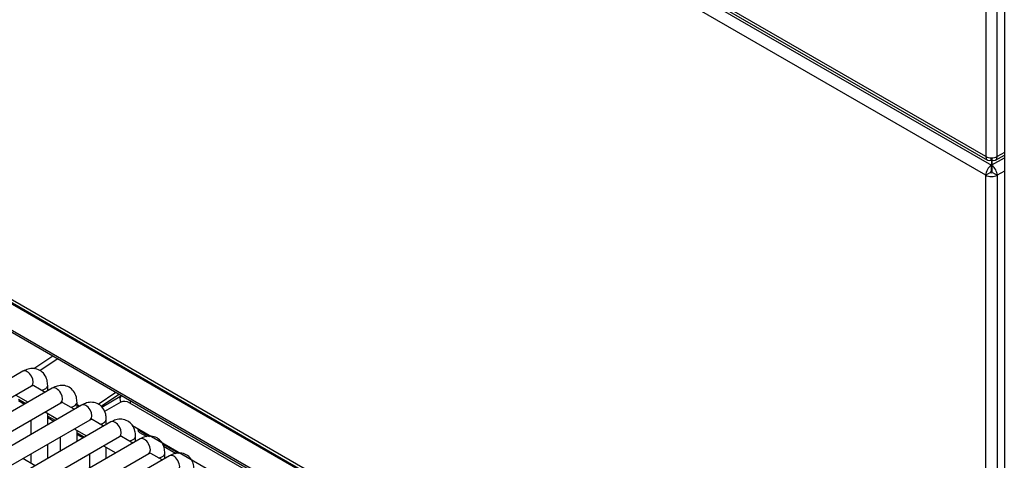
# Model space of a CAD drawing. Header units: millimetres. Extents: x 0 to 287, y 0 to 200.
# Tile 33 of 45: x 215.85 to 230.37, y 98.6 to 105.11. Entities that reach past the tile are written whole.
import ezdxf

# ---------------------------------------------------------------- set-up
doc = ezdxf.new("R2010")
doc.units = ezdxf.units.MM
doc.layers.add('134.126_BW4_CTM-', color=7, linetype='Continuous')
doc.layers.add('Standard', color=7, linetype='Continuous')

# ---------------------------------------------------------------- blocks, each defined once
blk = doc.blocks.new('SE')
at = {"layer": '134.126_BW4_CTM-', "color": 7, "linetype": 'Continuous'}
for p, q in [((230.098, 121.388), (230.098, 103.087)), ((230.265, 103.087), (230.265, 121.388)), ((230.371, 121.238), (230.371, 86.678)), ((223.873, 106.601), (230.181, 102.959)), ((223.877, 106.638), (230.122, 103.033)), ((230.098, 103.087), (223.881, 106.676)), ((230.097, 102.812), (223.851, 106.418)), ((229.001, 93.312), (208.669, 105.051)), ((208.832, 104.916), (228.839, 93.365)), ((208.842, 104.894), (228.849, 93.343)), ((210.391, 103.611), (229.148, 92.781)), ((210.412, 103.566), (229.149, 92.749)), ((230.24, 103.033), (230.371, 103.108)), ((230.371, 103.148), (230.265, 103.087)), ((230.176, 103.036), (230.176, 103.067)), ((230.181, 103.067), (230.181, 102.959)), ((230.181, 102.877), (230.181, 102.959)), ((230.186, 103.067), (230.186, 103.036)), ((230.189, 102.963), (230.371, 103.068)), ((230.189, 103.035), (230.189, 102.963)), ((230.189, 102.963), (230.189, 102.954)), ((230.189, 102.954), (230.189, 102.871)), ((230.167, 102.852), (230.097, 102.812)), ((230.097, 90.091), (230.097, 102.812)), ((230.196, 102.852), (230.266, 102.812)), ((230.371, 102.872), (230.266, 102.812)), ((230.266, 102.812), (230.266, 90.091)), ((216.059, 99.958), (216.336, 100.146)), ((216.41, 100.103), (216.151, 99.928)), ((215.898, 99.918), (206.777, 94.652)), ((206.902, 94.435), (216.023, 99.702)), ((216.33, 99.669), (207.209, 94.403)), ((216.223, 99.607), (216.056, 99.704)), ((216.263, 99.63), (216.263, 99.708)), ((216.263, 99.649), (216.281, 99.64)), ((215.791, 99.568), (215.973, 99.463)), ((215.831, 99.508), (215.941, 99.444)), ((215.831, 99.486), (215.922, 99.433)), ((217.007, 99.434), (217.266, 99.609)), ((217.32, 99.578), (217.052, 99.396)), ((217.059, 99.39), (217.353, 99.559)), ((207.334, 94.186), (216.455, 99.452)), ((216.762, 99.419), (207.641, 94.153)), ((216.655, 99.358), (216.488, 99.454)), ((216.695, 99.38), (216.695, 99.459)), ((216.695, 99.426), (216.737, 99.405)), ((217.34, 99.461), (217.101, 99.323)), ((229.15, 92.708), (217.476, 99.448)), ((207.766, 93.937), (216.887, 99.203)), ((216.013, 99.197), (216.013, 98.987)), ((216.223, 99.318), (216.405, 99.213)), ((216.263, 99.131), (216.263, 99.296)), ((216.263, 99.258), (216.373, 99.195)), ((216.263, 99.237), (216.354, 99.184)), ((217.087, 99.108), (216.92, 99.205)), ((217.127, 99.131), (217.127, 99.209)), ((217.195, 99.17), (208.073, 93.904)), ((216.655, 99.069), (216.837, 98.964)), ((216.695, 98.881), (216.695, 99.046)), ((217.512, 99.119), (229.019, 92.475)), ((217.59, 99.058), (217.763, 98.958)), ((208.198, 93.687), (217.32, 98.954)), ((217.627, 98.921), (208.505, 93.654)), ((216.445, 98.947), (216.445, 98.737)), ((216.695, 99.009), (216.805, 98.945)), ((216.695, 98.987), (216.786, 98.934)), ((217.519, 98.859), (217.352, 98.955)), ((217.559, 98.881), (217.559, 98.96)), ((217.607, 99.022), (217.725, 98.954)), ((216.263, 98.632), (216.263, 98.842)), ((217.087, 98.819), (217.269, 98.714)), ((217.127, 98.632), (217.127, 98.797)), ((217.953, 98.848), (218.195, 98.709)), ((217.97, 98.813), (218.157, 98.705)), ((208.63, 93.438), (217.752, 98.704)), ((218.059, 98.671), (208.937, 93.405)), ((216.076, 98.524), (215.894, 98.629)), ((216.013, 98.698), (216.013, 98.561)), ((216.877, 98.698), (216.877, 98.488)), ((217.951, 98.609), (217.784, 98.706)), ((217.991, 98.632), (217.991, 98.71))]:
    blk.add_line(p, q, dxfattribs=at)
for centre, major_axis, ratio, start_param, end_param in [((230.181, 102.861), (0.06, 0.104), 0.57735, 0.785398, 2.356194), ((230.181, 103.135), (0.059, 0.102), 0.57735, 2.356194, 3.867031), ((230.181, 103.135), (-0.118, 0), 0.57735, 0.785398, 2.356194), ((230.181, 103.135), (-0.059, 0.102), 0.57735, 2.416155, 3.926991), ((230.181, 102.861), (0.06, -0.104), 0.57735, 0.785398, 2.272764), ((230.181, 102.861), (0.12, 0), 0.57735, 3.926991, 5.497787), ((230.181, 102.861), (0.01, 0.0173), 0.57735, 0.785398, 2.356194), ((230.181, 102.861), (0.02, 0), 0.57735, 3.926991, 5.497787), ((230.181, 102.861), (0.01, -0.0173), 0.57735, 0.785398, 1.832596), ((215.961, 99.81), (-0.062, 0.108), 0.57735, 3.141593, 6.283185), ((216.138, 99.708), (0.125, 0), 0.57735, 4.967494, 6.283683), ((216.393, 99.561), (-0.063, 0.108), 0.57735, 3.141593, 6.283185), ((217.397, 99.492), (-0.0399, 0.0694), 0.809317, 0.063607, 1.560055), ((217.473, 99.225), (0.133, -0.236), 0.586471, 2.362024, 3.147422), ((217.533, 99.479), (-0.04, -0.0693), 0.57735, 4.977485, 5.480334), ((216.57, 99.459), (0.125, 0), 0.57735, 4.967494, 6.283683), ((216.825, 99.311), (-0.063, 0.108), 0.57735, 3.141593, 6.283185), ((217.002, 99.209), (0.125, 0), 0.57735, 4.967494, 6.283683), ((217.257, 99.062), (-0.063, 0.108), 0.57735, 3.141593, 6.283185), ((217.647, 99.092), (0.04, 0.0693), 0.57735, 2.373648, 3.141593), ((217.434, 98.96), (0.125, 0), 0.57735, 4.967494, 6.283683), ((217.689, 98.812), (-0.062, 0.108), 0.57735, 3.141593, 6.283185), ((217.866, 98.71), (0.125, 0), 0.57735, 4.967494, 6.283683), ((218.121, 98.563), (-0.063, 0.108), 0.57735, 3.141593, 6.283185)]:
    blk.add_ellipse(centre, major_axis=major_axis, ratio=ratio, start_param=start_param, end_param=end_param, dxfattribs=at)
for points, knots in [([(216.263, 99.708), (216.261, 99.737), (216.257, 99.792), (216.22, 99.875), (216.149, 99.938), (216.061, 99.964), (215.973, 99.955), (215.925, 99.932), (215.898, 99.918)], [0, 0, 0, 0, 0.145689, 0.334419, 0.504389, 0.681542, 0.849124, 1, 1, 1, 1]), ([(216.023, 99.702), (216.03, 99.705), (216.039, 99.709), (216.041, 99.709), (216.041, 99.709)], [0, 0, 0, 0, 0.4368836, 0.6894476, 0.6894476, 0.6894476, 0.6894476]), ([(216.695, 99.459), (216.693, 99.487), (216.689, 99.543), (216.652, 99.626), (216.581, 99.689), (216.493, 99.715), (216.405, 99.705), (216.357, 99.682), (216.33, 99.669)], [0, 0, 0, 0, 0.145689, 0.334419, 0.504389, 0.681542, 0.849124, 1, 1, 1, 1]), ([(216.455, 99.452), (216.462, 99.455), (216.471, 99.46), (216.473, 99.46), (216.473, 99.46)], [0, 0, 0, 0, 0.4368836, 0.6894476, 0.6894476, 0.6894476, 0.6894476]), ([(217.127, 99.209), (217.125, 99.238), (217.121, 99.293), (217.084, 99.376), (217.013, 99.439), (216.925, 99.465), (216.837, 99.456), (216.789, 99.433), (216.762, 99.419)], [0, 0, 0, 0, 0.145689, 0.334419, 0.504389, 0.681542, 0.849124, 1, 1, 1, 1]), ([(216.887, 99.203), (216.894, 99.206), (216.903, 99.211), (216.905, 99.21), (216.905, 99.21)], [0, 0, 0, 0, 0.4368836, 0.6894476, 0.6894476, 0.6894476, 0.6894476]), ([(217.559, 98.96), (217.557, 98.988), (217.553, 99.044), (217.516, 99.127), (217.445, 99.19), (217.357, 99.216), (217.269, 99.206), (217.221, 99.183), (217.195, 99.17)], [0, 0, 0, 0, 0.145689, 0.334419, 0.504389, 0.681542, 0.849124, 1, 1, 1, 1]), ([(217.32, 98.954), (217.326, 98.957), (217.335, 98.961), (217.337, 98.961), (217.337, 98.961)], [0, 0, 0, 0, 0.4368836, 0.6894476, 0.6894476, 0.6894476, 0.6894476]), ([(217.991, 98.71), (217.989, 98.739), (217.985, 98.794), (217.948, 98.877), (217.877, 98.941), (217.789, 98.967), (217.701, 98.957), (217.653, 98.934), (217.627, 98.921)], [0, 0, 0, 0, 0.145689, 0.334419, 0.504389, 0.681542, 0.849124, 1, 1, 1, 1]), ([(217.752, 98.704), (217.758, 98.707), (217.767, 98.712), (217.769, 98.711), (217.769, 98.711)], [0, 0, 0, 0, 0.4368836, 0.6894476, 0.6894476, 0.6894476, 0.6894476]), ([(218.423, 98.461), (218.421, 98.489), (218.417, 98.545), (218.38, 98.628), (218.309, 98.691), (218.221, 98.717), (218.133, 98.707), (218.085, 98.685), (218.059, 98.671)], [0, 0, 0, 0, 0.145689, 0.334419, 0.504389, 0.681542, 0.849124, 1, 1, 1, 1])]:
    blk.add_open_spline(points, degree=3, knots=knots, dxfattribs=at)
for points in [[(216.056, 99.703), (216.051, 99.707), (216.044, 99.709), (216.037, 99.709)], [(216.488, 99.454), (216.483, 99.457), (216.476, 99.459), (216.469, 99.46)], [(216.92, 99.205), (216.915, 99.208), (216.908, 99.21), (216.901, 99.21)], [(217.352, 98.955), (217.347, 98.958), (217.34, 98.96), (217.333, 98.961)], [(217.784, 98.706), (217.779, 98.709), (217.772, 98.711), (217.765, 98.712)]]:
    blk.add_open_spline(points, degree=3, dxfattribs=at)

msp = doc.modelspace()

# ---------------------------------------------------------------- block references
at = {"layer": 'Standard'}
msp.add_blockref('SE', (0, 0), dxfattribs=at)

doc.saveas('drawing.dxf')
